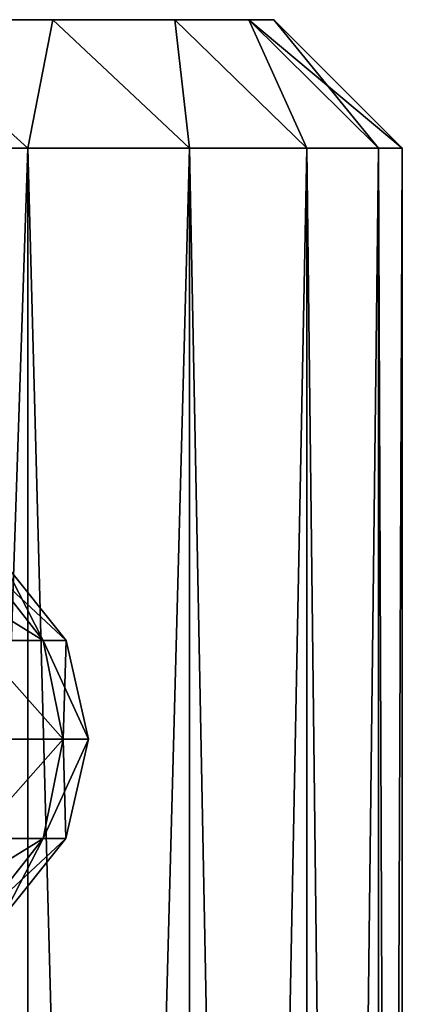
# Model space of a CAD drawing. Header units: metres. Extents: x -23 to 23, y -109 to 23.
# Tile 49 of 256: x 8.51 to 10, y -89.29 to -85.46. Entities that reach past the tile are written whole.
import ezdxf

# ---------------------------------------------------------------- set-up
doc = ezdxf.new("R2010")
doc.units = ezdxf.units.M
doc.layers.add('solid_509434_01', color=7, linetype='CONTINUOUS')

msp = doc.modelspace()

# ---------------------------------------------------------------- linework, layer by layer
at = {"layer": 'solid_509434_01'}
for points in [[(8.641196, -85.458969, 94.74691), (6.682698, -85.458969, 94.204582), (6.067835, -85.458969, 95.208046)], [(7.991601, -85.458969, 95.936348), (8.641196, -85.458969, 94.74691), (6.067835, -85.458969, 95.208046)], [(6.067835, -85.458969, 86.39196), (8.641196, -85.458969, 86.853088), (7.991601, -85.458969, 85.663651)], [(6.067835, -85.458969, 86.39196), (6.682698, -85.458969, 87.395416), (8.641196, -85.458969, 86.853088)], [(9.114973, -85.458969, 93.477005), (7.133006, -85.458969, 93.11734), (6.682698, -85.458969, 94.204582)], [(8.641196, -85.458969, 94.74691), (9.114973, -85.458969, 93.477005), (6.682698, -85.458969, 94.204582)], [(6.682698, -85.458969, 87.395416), (9.114973, -85.458969, 88.122993), (8.641196, -85.458969, 86.853088)], [(6.682698, -85.458969, 87.395416), (7.133006, -85.458969, 88.482666), (9.114973, -85.458969, 88.122993)], [(9.403219, -85.458969, 92.152534), (7.407687, -85.458969, 91.973083), (7.133006, -85.458969, 93.11734)], [(9.114973, -85.458969, 93.477005), (9.403219, -85.458969, 92.152534), (7.133006, -85.458969, 93.11734)], [(7.133006, -85.458969, 88.482666), (9.403219, -85.458969, 89.447464), (9.114973, -85.458969, 88.122993)], [(7.133006, -85.458969, 88.482666), (7.407687, -85.458969, 89.626915), (9.403219, -85.458969, 89.447464)], [(9.5, -85.458969, 90.800003), (7.5, -85.458969, 90.800003), (7.407687, -85.458969, 91.973083)], [(7.407687, -85.458969, 89.626915), (7.5, -85.458969, 90.800003), (9.403219, -85.458969, 89.447464)], [(9.403219, -85.458969, 92.152534), (9.5, -85.458969, 90.800003), (7.407687, -85.458969, 91.973083)], [(9.5, -85.458969, 90.800003), (9.403219, -85.458969, 89.447464), (7.5, -85.458969, 90.800003)], [(7.757113, -85.958969, 84.48912), (7.991601, -85.458969, 85.663651), (8.544194, -85.958969, 85.604164)], [(8.544194, -85.958969, 95.995842), (7.991601, -85.458969, 95.936348), (7.757113, -85.958969, 97.110878)], [(8.544194, -85.958969, 85.604164), (7.991601, -85.458969, 85.663651), (8.641196, -85.458969, 86.853088)], [(8.544194, -85.958969, 95.995842), (8.641196, -85.458969, 94.74691), (7.991601, -85.458969, 95.936348)], [(8.544194, -85.958969, 85.604164), (8.641196, -85.458969, 86.853088), (9.172113, -85.958969, 86.815987)], [(9.172113, -85.958969, 94.784012), (8.641196, -85.458969, 94.74691), (8.544194, -85.958969, 95.995842)], [(9.172113, -85.958969, 86.815987), (8.641196, -85.458969, 86.853088), (9.114973, -85.458969, 88.122993)], [(9.172113, -85.958969, 94.784012), (9.114973, -85.458969, 93.477005), (8.641196, -85.458969, 94.74691)], [(9.629173, -85.958969, 88.102036), (9.114973, -85.458969, 88.122993), (9.403219, -85.458969, 89.447464)], [(9.172113, -85.958969, 86.815987), (9.114973, -85.458969, 88.122993), (9.629173, -85.958969, 88.102036)], [(9.629173, -85.958969, 93.497971), (9.403219, -85.458969, 92.152534), (9.114973, -85.458969, 93.477005)], [(9.629173, -85.958969, 93.497971), (9.114973, -85.458969, 93.477005), (9.172113, -85.958969, 94.784012)], [(9.906859, -85.958969, 89.438332), (9.403219, -85.458969, 89.447464), (9.5, -85.458969, 90.800003)], [(9.629173, -85.958969, 88.102036), (9.403219, -85.458969, 89.447464), (9.906859, -85.958969, 89.438332)], [(10, -85.958969, 90.800003), (9.5, -85.458969, 90.800003), (9.403219, -85.458969, 92.152534)], [(9.906859, -85.958969, 92.161667), (9.403219, -85.458969, 92.152534), (9.629173, -85.958969, 93.497971)], [(10, -85.958969, 90.800003), (9.403219, -85.458969, 92.152534), (9.906859, -85.958969, 92.161667)], [(9.906859, -85.958969, 89.438332), (9.5, -85.458969, 90.800003), (10, -85.958969, 90.800003)], [(7.756783, -109.458969, 97.111214), (8.54393, -109.458969, 95.996208), (7.757113, -85.958969, 97.110878)], [(8.544194, -85.958969, 85.604164), (8.54393, -109.458969, 85.60379), (7.756783, -109.458969, 84.488785)], [(7.757113, -85.958969, 84.48912), (8.544194, -85.958969, 85.604164), (7.756783, -109.458969, 84.488785)], [(8.54393, -109.458969, 95.996208), (8.544194, -85.958969, 95.995842), (7.757113, -85.958969, 97.110878)], [(8.54393, -109.458969, 95.996208), (9.171932, -109.458969, 94.784378), (8.544194, -85.958969, 95.995842)], [(9.172113, -85.958969, 86.815987), (9.171932, -109.458969, 86.81562), (8.54393, -109.458969, 85.60379)], [(8.544194, -85.958969, 85.604164), (9.172113, -85.958969, 86.815987), (8.54393, -109.458969, 85.60379)], [(9.171932, -109.458969, 94.784378), (9.172113, -85.958969, 94.784012), (8.544194, -85.958969, 95.995842)], [(9.171932, -109.458969, 94.784378), (9.629078, -109.458969, 93.498268), (9.172113, -85.958969, 94.784012)], [(9.629173, -85.958969, 88.102036), (9.629078, -109.458969, 88.10173), (9.171932, -109.458969, 86.81562)], [(9.172113, -85.958969, 86.815987), (9.629173, -85.958969, 88.102036), (9.171932, -109.458969, 86.81562)], [(9.629078, -109.458969, 93.498268), (9.629173, -85.958969, 93.497971), (9.172113, -85.958969, 94.784012)], [(9.629078, -109.458969, 93.498268), (9.90683, -109.458969, 92.161873), (9.629173, -85.958969, 93.497971)], [(9.906859, -85.958969, 89.438332), (9.90683, -109.458969, 89.438126), (9.629078, -109.458969, 88.10173)], [(9.629173, -85.958969, 88.102036), (9.906859, -85.958969, 89.438332), (9.629078, -109.458969, 88.10173)], [(9.90683, -109.458969, 92.161873), (9.906859, -85.958969, 92.161667), (9.629173, -85.958969, 93.497971)], [(9.90683, -109.458969, 92.161873), (10, -109.458969, 90.800003), (9.906859, -85.958969, 92.161667)], [(9.90683, -109.458969, 89.438126), (10, -85.958969, 90.800003), (10, -109.458969, 90.800003)], [(9.906859, -85.958969, 89.438332), (10, -85.958969, 90.800003), (9.90683, -109.458969, 89.438126)], [(10, -109.458969, 90.800003), (10, -85.958969, 90.800003), (9.906859, -85.958969, 92.161667)], [(8.104026, -87.564133, 93.179558), (8.340611, -87.874611, 93.249023), (8.604247, -87.874611, 92.037102)], [(8.360185, -87.564133, 92.002014), (8.104026, -87.564133, 93.179558), (8.604247, -87.874611, 92.037102)], [(8.360185, -87.564133, 89.597984), (8.604247, -87.874611, 89.562897), (8.340611, -87.874611, 88.350975)], [(8.360185, -87.564133, 92.002014), (8.604247, -87.874611, 92.037102), (8.692727, -87.874611, 90.800003)], [(8.360185, -87.564133, 92.002014), (8.692727, -87.874611, 90.800003), (8.446155, -87.564133, 90.800003)], [(8.360185, -87.564133, 89.597984), (8.446155, -87.564133, 90.800003), (8.604247, -87.874611, 89.562897)], [(8.604247, -87.874611, 89.562897), (8.446155, -87.564133, 90.800003), (8.692727, -87.874611, 90.800003)], [(8.340611, -87.874611, 93.249023), (8.389929, -88.258965, 93.387947), (8.681934, -88.258965, 92.108589)], [(8.604247, -87.874611, 92.037102), (8.340611, -87.874611, 93.249023), (8.681934, -88.258965, 92.108589)], [(8.340611, -87.874611, 88.350975), (8.681934, -88.258965, 89.491409), (8.389929, -88.258965, 88.212051)], [(8.340611, -87.874611, 88.350975), (8.604247, -87.874611, 89.562897), (8.681934, -88.258965, 89.491409)], [(8.604247, -87.874611, 92.037102), (8.681934, -88.258965, 92.108589), (8.78, -88.258965, 90.800003)], [(8.692727, -87.874611, 90.800003), (8.604247, -87.874611, 92.037102), (8.78, -88.258965, 90.800003)], [(8.604247, -87.874611, 89.562897), (8.692727, -87.874611, 90.800003), (8.681934, -88.258965, 89.491409)], [(8.681934, -88.258965, 89.491409), (8.692727, -87.874611, 90.800003), (8.78, -88.258965, 90.800003)], [(8.681934, -88.258965, 92.108589), (8.339781, -88.645126, 93.248779), (8.603392, -88.645126, 92.03698)], [(8.681934, -88.258965, 92.108589), (8.389929, -88.258965, 93.387947), (8.339781, -88.645126, 93.248779)], [(8.681934, -88.258965, 89.491409), (8.603392, -88.645126, 89.563019), (8.339781, -88.645126, 88.351219)], [(8.389929, -88.258965, 88.212051), (8.681934, -88.258965, 89.491409), (8.339781, -88.645126, 88.351219)], [(8.681934, -88.258965, 92.108589), (8.603392, -88.645126, 92.03698), (8.691862, -88.645126, 90.800003)], [(8.603392, -88.645126, 89.563019), (8.78, -88.258965, 90.800003), (8.691862, -88.645126, 90.800003)], [(8.681934, -88.258965, 89.491409), (8.78, -88.258965, 90.800003), (8.603392, -88.645126, 89.563019)], [(8.681934, -88.258965, 92.108589), (8.691862, -88.645126, 90.800003), (8.78, -88.258965, 90.800003)], [(8.603392, -88.645126, 89.563019), (8.35864, -88.955048, 89.598206), (8.102529, -88.955048, 88.420883)], [(8.339781, -88.645126, 88.351219), (8.603392, -88.645126, 89.563019), (8.102529, -88.955048, 88.420883)], [(8.603392, -88.645126, 92.03698), (8.339781, -88.645126, 93.248779), (8.35864, -88.955048, 92.001793)], [(8.603392, -88.645126, 92.03698), (8.35864, -88.955048, 92.001793), (8.444593, -88.955048, 90.800003)], [(8.35864, -88.955048, 89.598206), (8.691862, -88.645126, 90.800003), (8.444593, -88.955048, 90.800003)], [(8.603392, -88.645126, 89.563019), (8.691862, -88.645126, 90.800003), (8.35864, -88.955048, 89.598206)], [(8.603392, -88.645126, 92.03698), (8.444593, -88.955048, 90.800003), (8.691862, -88.645126, 90.800003)]]:
    msp.add_3dface(points, dxfattribs=at)

doc.saveas('drawing.dxf')
